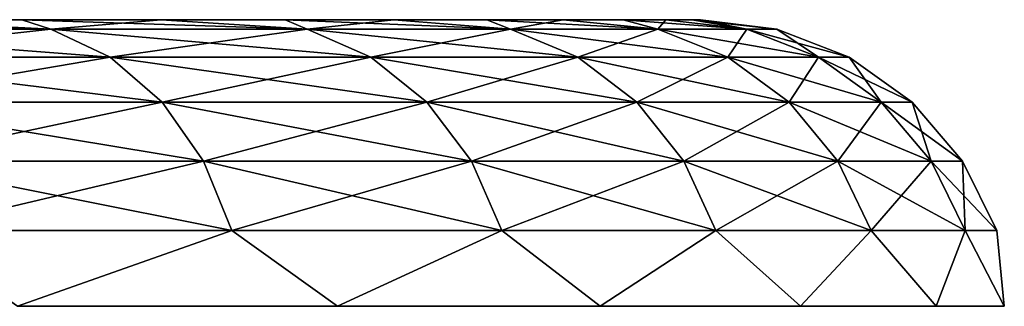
# Model space of a CAD drawing. Header units: millimetres. Extents: x -112 to 112, y -55 to 40.
# Tile 125 of 171: x 2.133 to 2.761, y 34.817 to 35. Entities that reach past the tile are written whole.
import ezdxf

# ---------------------------------------------------------------- set-up
doc = ezdxf.new("R2010")
doc.units = ezdxf.units.MM
doc.header["$LTSCALE"] = 52.148148
doc.layers.add('55', color=7, linetype='CONTINUOUS')
doc.layers.add('57', color=7, linetype='CONTINUOUS')

msp = doc.modelspace()

# ---------------------------------------------------------------- linework, layer by layer
at = {"layer": '55', "linetype": 'Continuous'}
for points in [[(2.03625, 35, 23.31263), (1.92968, 35, 23.44247), (2.15251, 34.99397, 23.23577), (2.03625, 35, 23.31263)], [(2.15251, 34.99397, 23.23577), (1.92968, 35, 23.44247), (1.95772, 34.99397, 23.48439), (2.15251, 34.99397, 23.23577)], [(1.95772, 34.99397, 20.01561), (2.03625, 35, 20.18737), (2.15251, 34.99397, 20.26423), (1.95772, 34.99397, 20.01561)], [(2.1341, 35, 23.1761), (2.03625, 35, 23.31263), (2.15251, 34.99397, 23.23577), (2.1341, 35, 23.1761)], [(2.03625, 35, 20.18737), (2.1341, 35, 20.3239), (2.15251, 34.99397, 20.26423), (2.03625, 35, 20.18737)], [(2.22281, 35, 23.03346), (2.1341, 35, 23.1761), (2.3159, 34.99397, 22.96548), (2.22281, 35, 23.03346)], [(2.3159, 34.99397, 22.96548), (2.1341, 35, 23.1761), (2.15251, 34.99397, 23.23577), (2.3159, 34.99397, 22.96548)], [(2.1341, 35, 20.3239), (2.2228, 35, 20.46654), (2.15251, 34.99397, 20.26423), (2.1341, 35, 20.3239)], [(2.15251, 34.99397, 20.26423), (2.2228, 35, 20.46654), (2.3159, 34.99397, 20.53452), (2.15251, 34.99397, 20.26423)], [(2.2228, 35, 20.46654), (2.30199, 35, 20.61468), (2.3159, 34.99397, 20.53452), (2.2228, 35, 20.46654)], [(2.30199, 35, 22.88532), (2.22281, 35, 23.03346), (2.3159, 34.99397, 22.96548), (2.30199, 35, 22.88532)], [(2.37132, 35, 22.73232), (2.30199, 35, 22.88532), (2.44553, 34.99397, 22.67747), (2.37132, 35, 22.73232)], [(2.44553, 34.99397, 22.67747), (2.30199, 35, 22.88532), (2.3159, 34.99397, 22.96548), (2.44553, 34.99397, 22.67747)], [(2.30199, 35, 20.61468), (2.37132, 35, 20.76768), (2.3159, 34.99397, 20.53452), (2.30199, 35, 20.61468)], [(2.3159, 34.99397, 20.53452), (2.37132, 35, 20.76768), (2.44553, 34.99397, 20.82253), (2.3159, 34.99397, 20.53452)], [(2.4305, 35, 22.57511), (2.37132, 35, 22.73232), (2.44553, 34.99397, 22.67747), (2.4305, 35, 22.57511)], [(2.37132, 35, 20.76768), (2.4305, 35, 20.92489), (2.44553, 34.99397, 20.82253), (2.37132, 35, 20.76768)], [(2.4305, 35, 20.92489), (2.47926, 35, 21.08563), (2.44553, 34.99397, 20.82253), (2.4305, 35, 20.92489)], [(2.47926, 35, 22.41437), (2.4305, 35, 22.57511), (2.53949, 34.99397, 22.37593), (2.47926, 35, 22.41437)], [(2.53949, 34.99397, 22.37593), (2.4305, 35, 22.57511), (2.44553, 34.99397, 22.67747), (2.53949, 34.99397, 22.37593)], [(2.44553, 34.99397, 20.82253), (2.47926, 35, 21.08563), (2.53949, 34.99397, 21.12407), (2.44553, 34.99397, 20.82253)], [(2.47926, 35, 21.08563), (2.51741, 35, 21.24922), (2.53949, 34.99397, 21.12407), (2.47926, 35, 21.08563)], [(2.51741, 35, 22.25078), (2.47926, 35, 22.41437), (2.53949, 34.99397, 22.37593), (2.51741, 35, 22.25078)], [(2.51741, 35, 21.24922), (2.54477, 35, 21.41495), (2.53949, 34.99397, 21.12407), (2.51741, 35, 21.24922)], [(2.54477, 35, 22.08505), (2.51741, 35, 22.25078), (2.59642, 34.99397, 22.06526), (2.54477, 35, 22.08505)], [(2.59642, 34.99397, 22.06526), (2.51741, 35, 22.25078), (2.53949, 34.99397, 22.37593), (2.59642, 34.99397, 22.06526)], [(2.53949, 34.99397, 21.12407), (2.54477, 35, 21.41495), (2.59642, 34.99397, 21.43474), (2.53949, 34.99397, 21.12407)], [(2.54477, 35, 21.41495), (2.56124, 35, 21.58211), (2.59642, 34.99397, 21.43474), (2.54477, 35, 21.41495)], [(2.56124, 35, 21.91788), (2.54477, 35, 22.08505), (2.59642, 34.99397, 22.06526), (2.56124, 35, 21.91788)], [(2.56673, 35, 21.75), (2.56124, 35, 21.91788), (2.61549, 34.99397, 21.75), (2.56673, 35, 21.75)], [(2.61549, 34.99397, 21.75), (2.56124, 35, 21.91788), (2.59642, 34.99397, 22.06526), (2.61549, 34.99397, 21.75)], [(2.56124, 35, 21.58211), (2.56673, 35, 21.75), (2.59642, 34.99397, 21.43474), (2.56124, 35, 21.58211)], [(2.59642, 34.99397, 21.43474), (2.56673, 35, 21.75), (2.61549, 34.99397, 21.75), (2.59642, 34.99397, 21.43474)], [(1.95772, 34.99397, 20.01561), (2.15251, 34.99397, 20.26423), (1.99218, 34.97611, 19.98508), (1.95772, 34.99397, 20.01561)], [(2.15251, 34.99397, 23.23577), (1.95772, 34.99397, 23.48439), (2.19039, 34.97611, 23.26192), (2.15251, 34.99397, 23.23577)], [(2.19039, 34.97611, 23.26192), (1.95772, 34.99397, 23.48439), (1.99218, 34.97611, 23.51492), (2.19039, 34.97611, 23.26192)], [(1.99218, 34.97611, 19.98508), (2.15251, 34.99397, 20.26423), (2.19039, 34.97611, 20.23808), (1.99218, 34.97611, 19.98508)], [(2.3159, 34.99397, 22.96548), (2.15251, 34.99397, 23.23577), (2.35666, 34.97611, 22.98687), (2.3159, 34.99397, 22.96548)], [(2.35666, 34.97611, 22.98687), (2.15251, 34.99397, 23.23577), (2.19039, 34.97611, 23.26192), (2.35666, 34.97611, 22.98687)], [(2.15251, 34.99397, 20.26423), (2.3159, 34.99397, 20.53452), (2.19039, 34.97611, 20.23808), (2.15251, 34.99397, 20.26423)], [(2.19039, 34.97611, 20.23808), (2.3159, 34.99397, 20.53452), (2.35666, 34.97611, 20.51313), (2.19039, 34.97611, 20.23808)], [(2.48857, 34.97611, 22.69379), (2.3159, 34.99397, 22.96548), (2.35666, 34.97611, 22.98687), (2.48857, 34.97611, 22.69379)], [(2.44553, 34.99397, 22.67747), (2.3159, 34.99397, 22.96548), (2.48857, 34.97611, 22.69379), (2.44553, 34.99397, 22.67747)], [(2.3159, 34.99397, 20.53452), (2.44553, 34.99397, 20.82253), (2.35666, 34.97611, 20.51313), (2.3159, 34.99397, 20.53452)], [(2.35666, 34.97611, 20.51313), (2.44553, 34.99397, 20.82253), (2.48857, 34.97611, 20.80621), (2.35666, 34.97611, 20.51313)], [(2.58418, 34.97611, 22.38694), (2.44553, 34.99397, 22.67747), (2.48857, 34.97611, 22.69379), (2.58418, 34.97611, 22.38694)], [(2.44553, 34.99397, 20.82253), (2.53949, 34.99397, 21.12407), (2.48857, 34.97611, 20.80621), (2.44553, 34.99397, 20.82253)], [(2.53949, 34.99397, 22.37593), (2.44553, 34.99397, 22.67747), (2.58418, 34.97611, 22.38694), (2.53949, 34.99397, 22.37593)], [(2.48857, 34.97611, 20.80621), (2.53949, 34.99397, 21.12407), (2.58418, 34.97611, 21.11306), (2.48857, 34.97611, 20.80621)], [(2.53949, 34.99397, 21.12407), (2.59642, 34.99397, 21.43474), (2.58418, 34.97611, 21.11306), (2.53949, 34.99397, 21.12407)], [(2.59642, 34.99397, 22.06526), (2.53949, 34.99397, 22.37593), (2.64212, 34.97611, 22.07081), (2.59642, 34.99397, 22.06526)], [(2.64212, 34.97611, 22.07081), (2.53949, 34.99397, 22.37593), (2.58418, 34.97611, 22.38694), (2.64212, 34.97611, 22.07081)], [(2.58418, 34.97611, 21.11306), (2.59642, 34.99397, 21.43474), (2.64212, 34.97611, 21.42919), (2.58418, 34.97611, 21.11306)], [(2.59642, 34.99397, 21.43474), (2.61549, 34.99397, 21.75), (2.64212, 34.97611, 21.42919), (2.59642, 34.99397, 21.43474)], [(2.61549, 34.99397, 21.75), (2.59642, 34.99397, 22.06526), (2.66152, 34.97611, 21.75), (2.61549, 34.99397, 21.75)], [(2.66152, 34.97611, 21.75), (2.59642, 34.99397, 22.06526), (2.64212, 34.97611, 22.07081), (2.66152, 34.97611, 21.75)], [(2.64212, 34.97611, 21.42919), (2.61549, 34.99397, 21.75), (2.66152, 34.97611, 21.75), (2.64212, 34.97611, 21.42919)], [(1.99218, 34.97611, 19.98508), (2.19039, 34.97611, 20.23808), (2.02231, 34.94752, 19.95839), (1.99218, 34.97611, 19.98508)], [(2.19039, 34.97611, 23.26192), (1.99218, 34.97611, 23.51492), (2.22352, 34.94752, 23.28479), (2.19039, 34.97611, 23.26192)], [(2.22352, 34.94752, 23.28479), (1.99218, 34.97611, 23.51492), (2.02231, 34.94752, 23.54161), (2.22352, 34.94752, 23.28479)], [(2.02231, 34.94752, 19.95839), (2.19039, 34.97611, 20.23808), (2.22352, 34.94752, 20.21521), (2.02231, 34.94752, 19.95839)], [(2.19039, 34.97611, 20.23808), (2.35666, 34.97611, 20.51313), (2.22352, 34.94752, 20.21521), (2.19039, 34.97611, 20.23808)], [(2.35666, 34.97611, 22.98687), (2.19039, 34.97611, 23.26192), (2.39231, 34.94752, 23.00558), (2.35666, 34.97611, 22.98687)], [(2.39231, 34.94752, 23.00558), (2.19039, 34.97611, 23.26192), (2.22352, 34.94752, 23.28479), (2.39231, 34.94752, 23.00558)], [(2.22352, 34.94752, 20.21521), (2.35666, 34.97611, 20.51313), (2.39231, 34.94752, 20.49442), (2.22352, 34.94752, 20.21521)], [(2.35666, 34.97611, 20.51313), (2.48857, 34.97611, 20.80621), (2.39231, 34.94752, 20.49442), (2.35666, 34.97611, 20.51313)], [(2.48857, 34.97611, 22.69379), (2.35666, 34.97611, 22.98687), (2.52621, 34.94752, 22.70806), (2.48857, 34.97611, 22.69379)], [(2.52621, 34.94752, 22.70806), (2.35666, 34.97611, 22.98687), (2.39231, 34.94752, 23.00558), (2.52621, 34.94752, 22.70806)], [(2.39231, 34.94752, 20.49442), (2.48857, 34.97611, 20.80621), (2.52621, 34.94752, 20.79194), (2.39231, 34.94752, 20.49442)], [(2.48857, 34.97611, 20.80621), (2.58418, 34.97611, 21.11306), (2.52621, 34.94752, 20.79194), (2.48857, 34.97611, 20.80621)], [(2.58418, 34.97611, 22.38694), (2.48857, 34.97611, 22.69379), (2.62327, 34.94752, 22.39658), (2.58418, 34.97611, 22.38694)], [(2.62327, 34.94752, 22.39658), (2.48857, 34.97611, 22.69379), (2.52621, 34.94752, 22.70806), (2.62327, 34.94752, 22.39658)], [(2.52621, 34.94752, 20.79194), (2.58418, 34.97611, 21.11306), (2.62327, 34.94752, 21.10342), (2.52621, 34.94752, 20.79194)], [(2.58418, 34.97611, 21.11306), (2.64212, 34.97611, 21.42919), (2.62327, 34.94752, 21.10342), (2.58418, 34.97611, 21.11306)], [(2.64212, 34.97611, 22.07081), (2.58418, 34.97611, 22.38694), (2.68208, 34.94752, 22.07566), (2.64212, 34.97611, 22.07081)], [(2.68208, 34.94752, 22.07566), (2.58418, 34.97611, 22.38694), (2.62327, 34.94752, 22.39658), (2.68208, 34.94752, 22.07566)], [(2.62327, 34.94752, 21.10342), (2.64212, 34.97611, 21.42919), (2.68208, 34.94752, 21.42434), (2.62327, 34.94752, 21.10342)], [(2.64212, 34.97611, 21.42919), (2.66152, 34.97611, 21.75), (2.68208, 34.94752, 21.42434), (2.64212, 34.97611, 21.42919)], [(2.66152, 34.97611, 21.75), (2.64212, 34.97611, 22.07081), (2.70178, 34.94752, 21.75), (2.66152, 34.97611, 21.75)], [(2.70178, 34.94752, 21.75), (2.64212, 34.97611, 22.07081), (2.68208, 34.94752, 22.07566), (2.70178, 34.94752, 21.75)], [(2.68208, 34.94752, 21.42434), (2.66152, 34.97611, 21.75), (2.70178, 34.94752, 21.75), (2.68208, 34.94752, 21.42434)], [(2.02231, 34.94752, 19.95839), (2.22352, 34.94752, 20.21521), (2.04628, 34.90994, 19.93715), (2.02231, 34.94752, 19.95839)], [(2.22352, 34.94752, 23.28479), (2.02231, 34.94752, 23.54161), (2.24988, 34.90994, 23.30298), (2.22352, 34.94752, 23.28479)], [(2.24988, 34.90994, 23.30298), (2.02231, 34.94752, 23.54161), (2.04628, 34.90994, 23.56285), (2.24988, 34.90994, 23.30298)], [(2.04628, 34.90994, 19.93715), (2.22352, 34.94752, 20.21521), (2.24988, 34.90994, 20.19702), (2.04628, 34.90994, 19.93715)], [(2.39231, 34.94752, 23.00558), (2.22352, 34.94752, 23.28479), (2.42066, 34.90994, 23.02046), (2.39231, 34.94752, 23.00558)], [(2.42066, 34.90994, 23.02046), (2.22352, 34.94752, 23.28479), (2.24988, 34.90994, 23.30298), (2.42066, 34.90994, 23.02046)], [(2.22352, 34.94752, 20.21521), (2.39231, 34.94752, 20.49442), (2.24988, 34.90994, 20.19702), (2.22352, 34.94752, 20.21521)], [(2.24988, 34.90994, 20.19702), (2.39231, 34.94752, 20.49442), (2.42066, 34.90994, 20.47954), (2.24988, 34.90994, 20.19702)], [(2.55615, 34.90994, 22.71942), (2.39231, 34.94752, 23.00558), (2.42066, 34.90994, 23.02046), (2.55615, 34.90994, 22.71942)], [(2.39231, 34.94752, 20.49442), (2.52621, 34.94752, 20.79194), (2.42066, 34.90994, 20.47954), (2.39231, 34.94752, 20.49442)], [(2.52621, 34.94752, 22.70806), (2.39231, 34.94752, 23.00558), (2.55615, 34.90994, 22.71942), (2.52621, 34.94752, 22.70806)], [(2.42066, 34.90994, 20.47954), (2.52621, 34.94752, 20.79194), (2.55615, 34.90994, 20.78058), (2.42066, 34.90994, 20.47954)], [(2.65436, 34.90994, 22.40424), (2.52621, 34.94752, 22.70806), (2.55615, 34.90994, 22.71942), (2.65436, 34.90994, 22.40424)], [(2.52621, 34.94752, 20.79194), (2.62327, 34.94752, 21.10342), (2.55615, 34.90994, 20.78058), (2.52621, 34.94752, 20.79194)], [(2.62327, 34.94752, 22.39658), (2.52621, 34.94752, 22.70806), (2.65436, 34.90994, 22.40424), (2.62327, 34.94752, 22.39658)], [(2.55615, 34.90994, 20.78058), (2.62327, 34.94752, 21.10342), (2.65436, 34.90994, 21.09576), (2.55615, 34.90994, 20.78058)], [(2.62327, 34.94752, 21.10342), (2.68208, 34.94752, 21.42434), (2.65436, 34.90994, 21.09576), (2.62327, 34.94752, 21.10342)], [(2.68208, 34.94752, 22.07566), (2.62327, 34.94752, 22.39658), (2.71387, 34.90994, 22.07952), (2.68208, 34.94752, 22.07566)], [(2.71387, 34.90994, 22.07952), (2.62327, 34.94752, 22.39658), (2.65436, 34.90994, 22.40424), (2.71387, 34.90994, 22.07952)], [(2.65436, 34.90994, 21.09576), (2.68208, 34.94752, 21.42434), (2.71387, 34.90994, 21.42048), (2.65436, 34.90994, 21.09576)], [(2.68208, 34.94752, 21.42434), (2.70178, 34.94752, 21.75), (2.71387, 34.90994, 21.42048), (2.68208, 34.94752, 21.42434)], [(2.70178, 34.94752, 21.75), (2.68208, 34.94752, 22.07566), (2.7338, 34.90994, 21.75), (2.70178, 34.94752, 21.75)], [(2.7338, 34.90994, 21.75), (2.68208, 34.94752, 22.07566), (2.71387, 34.90994, 22.07952), (2.7338, 34.90994, 21.75)], [(2.71387, 34.90994, 21.42048), (2.70178, 34.94752, 21.75), (2.7338, 34.90994, 21.75), (2.71387, 34.90994, 21.42048)], [(2.26785, 34.86566, 23.31539), (2.04628, 34.90994, 23.56285), (2.06263, 34.86566, 23.57733), (2.26785, 34.86566, 23.31539)], [(2.24988, 34.90994, 23.30298), (2.04628, 34.90994, 23.56285), (2.26785, 34.86566, 23.31539), (2.24988, 34.90994, 23.30298)], [(2.04628, 34.90994, 19.93715), (2.24988, 34.90994, 20.19702), (2.06263, 34.86566, 19.92267), (2.04628, 34.90994, 19.93715)], [(2.06263, 34.86566, 19.92267), (2.24988, 34.90994, 20.19702), (2.26785, 34.86566, 20.18461), (2.06263, 34.86566, 19.92267)], [(2.44, 34.86566, 23.03061), (2.24988, 34.90994, 23.30298), (2.26785, 34.86566, 23.31539), (2.44, 34.86566, 23.03061)], [(2.42066, 34.90994, 23.02046), (2.24988, 34.90994, 23.30298), (2.44, 34.86566, 23.03061), (2.42066, 34.90994, 23.02046)], [(2.24988, 34.90994, 20.19702), (2.42066, 34.90994, 20.47954), (2.26785, 34.86566, 20.18461), (2.24988, 34.90994, 20.19702)], [(2.26785, 34.86566, 20.18461), (2.42066, 34.90994, 20.47954), (2.44, 34.86566, 20.46939), (2.26785, 34.86566, 20.18461)], [(2.57657, 34.86566, 22.72717), (2.42066, 34.90994, 23.02046), (2.44, 34.86566, 23.03061), (2.57657, 34.86566, 22.72717)], [(2.55615, 34.90994, 22.71942), (2.42066, 34.90994, 23.02046), (2.57657, 34.86566, 22.72717), (2.55615, 34.90994, 22.71942)], [(2.42066, 34.90994, 20.47954), (2.55615, 34.90994, 20.78058), (2.44, 34.86566, 20.46939), (2.42066, 34.90994, 20.47954)], [(2.44, 34.86566, 20.46939), (2.55615, 34.90994, 20.78058), (2.57657, 34.86566, 20.77283), (2.44, 34.86566, 20.46939)], [(2.67557, 34.86566, 22.40947), (2.55615, 34.90994, 22.71942), (2.57657, 34.86566, 22.72717), (2.67557, 34.86566, 22.40947)], [(2.55615, 34.90994, 20.78058), (2.65436, 34.90994, 21.09576), (2.57657, 34.86566, 20.77283), (2.55615, 34.90994, 20.78058)], [(2.65436, 34.90994, 22.40424), (2.55615, 34.90994, 22.71942), (2.67557, 34.86566, 22.40947), (2.65436, 34.90994, 22.40424)], [(2.57657, 34.86566, 20.77283), (2.65436, 34.90994, 21.09576), (2.67557, 34.86566, 21.09053), (2.57657, 34.86566, 20.77283)], [(2.65436, 34.90994, 21.09576), (2.71387, 34.90994, 21.42048), (2.67557, 34.86566, 21.09053), (2.65436, 34.90994, 21.09576)], [(2.71387, 34.90994, 22.07952), (2.65436, 34.90994, 22.40424), (2.73556, 34.86566, 22.08216), (2.71387, 34.90994, 22.07952)], [(2.73556, 34.86566, 22.08216), (2.65436, 34.90994, 22.40424), (2.67557, 34.86566, 22.40947), (2.73556, 34.86566, 22.08216)], [(2.67557, 34.86566, 21.09053), (2.71387, 34.90994, 21.42048), (2.73556, 34.86566, 21.41784), (2.67557, 34.86566, 21.09053)], [(2.71387, 34.90994, 21.42048), (2.7338, 34.90994, 21.75), (2.73556, 34.86566, 21.41784), (2.71387, 34.90994, 21.42048)], [(2.7338, 34.90994, 21.75), (2.71387, 34.90994, 22.07952), (2.75565, 34.86566, 21.75), (2.7338, 34.90994, 21.75)], [(2.75565, 34.86566, 21.75), (2.71387, 34.90994, 22.07952), (2.73556, 34.86566, 22.08216), (2.75565, 34.86566, 21.75)], [(2.73556, 34.86566, 21.41784), (2.7338, 34.90994, 21.75), (2.75565, 34.86566, 21.75), (2.73556, 34.86566, 21.41784)], [(2.06263, 34.86566, 19.92267), (2.26785, 34.86566, 20.18461), (2.13122, 34.81743, 19.9869), (2.06263, 34.86566, 19.92267)], [(2.26785, 34.86566, 23.31539), (2.06263, 34.86566, 23.57733), (2.13122, 34.81743, 23.5131), (2.26785, 34.86566, 23.31539)], [(2.13122, 34.81743, 19.9869), (2.26785, 34.86566, 20.18461), (2.33539, 34.81743, 20.26792), (2.13122, 34.81743, 19.9869)], [(2.33539, 34.81743, 23.23208), (2.26785, 34.86566, 23.31539), (2.13122, 34.81743, 23.5131), (2.33539, 34.81743, 23.23208)], [(2.26785, 34.86566, 20.18461), (2.44, 34.86566, 20.46939), (2.33539, 34.81743, 20.26792), (2.26785, 34.86566, 20.18461)], [(2.44, 34.86566, 23.03061), (2.26785, 34.86566, 23.31539), (2.33539, 34.81743, 23.23208), (2.44, 34.86566, 23.03061)], [(2.33539, 34.81743, 20.26792), (2.44, 34.86566, 20.46939), (2.50273, 34.81743, 20.57231), (2.33539, 34.81743, 20.26792)], [(2.50273, 34.81743, 22.92769), (2.44, 34.86566, 23.03061), (2.33539, 34.81743, 23.23208), (2.50273, 34.81743, 22.92769)], [(2.44, 34.86566, 20.46939), (2.57657, 34.86566, 20.77283), (2.50273, 34.81743, 20.57231), (2.44, 34.86566, 20.46939)], [(2.57657, 34.86566, 22.72717), (2.44, 34.86566, 23.03061), (2.50273, 34.81743, 22.92769), (2.57657, 34.86566, 22.72717)], [(2.50273, 34.81743, 20.57231), (2.57657, 34.86566, 20.77283), (2.6306, 34.81743, 20.89527), (2.50273, 34.81743, 20.57231)], [(2.6306, 34.81743, 22.60473), (2.57657, 34.86566, 22.72717), (2.50273, 34.81743, 22.92769), (2.6306, 34.81743, 22.60473)], [(2.57657, 34.86566, 20.77283), (2.67557, 34.86566, 21.09053), (2.6306, 34.81743, 20.89527), (2.57657, 34.86566, 20.77283)], [(2.67557, 34.86566, 22.40947), (2.57657, 34.86566, 22.72717), (2.6306, 34.81743, 22.60473), (2.67557, 34.86566, 22.40947)], [(2.6306, 34.81743, 20.89527), (2.67557, 34.86566, 21.09053), (2.71698, 34.81743, 21.23171), (2.6306, 34.81743, 20.89527)], [(2.71698, 34.81743, 22.26829), (2.67557, 34.86566, 22.40947), (2.6306, 34.81743, 22.60473), (2.71698, 34.81743, 22.26829)], [(2.67557, 34.86566, 21.09053), (2.73556, 34.86566, 21.41784), (2.71698, 34.81743, 21.23171), (2.67557, 34.86566, 21.09053)], [(2.73556, 34.86566, 22.08216), (2.67557, 34.86566, 22.40947), (2.71698, 34.81743, 22.26829), (2.73556, 34.86566, 22.08216)], [(2.71698, 34.81743, 21.23171), (2.73556, 34.86566, 21.41784), (2.76051, 34.81743, 21.57632), (2.71698, 34.81743, 21.23171)], [(2.76051, 34.81743, 21.92368), (2.73556, 34.86566, 22.08216), (2.71698, 34.81743, 22.26829), (2.76051, 34.81743, 21.92368)], [(2.73556, 34.86566, 21.41784), (2.75565, 34.86566, 21.75), (2.76051, 34.81743, 21.57632), (2.73556, 34.86566, 21.41784)], [(2.75565, 34.86566, 21.75), (2.73556, 34.86566, 22.08216), (2.76051, 34.81743, 21.92368), (2.75565, 34.86566, 21.75)], [(2.76051, 34.81743, 21.57632), (2.75565, 34.86566, 21.75), (2.76051, 34.81743, 21.92368), (2.76051, 34.81743, 21.57632)]]:
    msp.add_3dface(points, dxfattribs=at)
at = {"layer": '57', "linetype": 'Continuous'}
for points in [[(2.03625, 35, -20.18737), (1.92968, 35, -20.05753), (2.15251, 34.99397, -20.26423), (2.03625, 35, -20.18737)], [(2.15251, 34.99397, -20.26423), (1.92968, 35, -20.05753), (1.95772, 34.99397, -20.01561), (2.15251, 34.99397, -20.26423)], [(1.95772, 34.99397, -23.48439), (2.03625, 35, -23.31263), (2.15251, 34.99397, -23.23577), (1.95772, 34.99397, -23.48439)], [(2.1341, 35, -20.3239), (2.03625, 35, -20.18737), (2.15251, 34.99397, -20.26423), (2.1341, 35, -20.3239)], [(2.03625, 35, -23.31263), (2.1341, 35, -23.1761), (2.15251, 34.99397, -23.23577), (2.03625, 35, -23.31263)], [(2.22281, 35, -20.46654), (2.1341, 35, -20.3239), (2.3159, 34.99397, -20.53452), (2.22281, 35, -20.46654)], [(2.3159, 34.99397, -20.53452), (2.1341, 35, -20.3239), (2.15251, 34.99397, -20.26423), (2.3159, 34.99397, -20.53452)], [(2.1341, 35, -23.1761), (2.2228, 35, -23.03346), (2.15251, 34.99397, -23.23577), (2.1341, 35, -23.1761)], [(2.15251, 34.99397, -23.23577), (2.2228, 35, -23.03346), (2.3159, 34.99397, -22.96548), (2.15251, 34.99397, -23.23577)], [(2.2228, 35, -23.03346), (2.30199, 35, -22.88532), (2.3159, 34.99397, -22.96548), (2.2228, 35, -23.03346)], [(2.30199, 35, -20.61468), (2.22281, 35, -20.46654), (2.3159, 34.99397, -20.53452), (2.30199, 35, -20.61468)], [(2.37132, 35, -20.76768), (2.30199, 35, -20.61468), (2.44553, 34.99397, -20.82253), (2.37132, 35, -20.76768)], [(2.44553, 34.99397, -20.82253), (2.30199, 35, -20.61468), (2.3159, 34.99397, -20.53452), (2.44553, 34.99397, -20.82253)], [(2.30199, 35, -22.88532), (2.37132, 35, -22.73232), (2.3159, 34.99397, -22.96548), (2.30199, 35, -22.88532)], [(2.3159, 34.99397, -22.96548), (2.37132, 35, -22.73232), (2.44553, 34.99397, -22.67747), (2.3159, 34.99397, -22.96548)], [(2.4305, 35, -20.92489), (2.37132, 35, -20.76768), (2.44553, 34.99397, -20.82253), (2.4305, 35, -20.92489)], [(2.37132, 35, -22.73232), (2.4305, 35, -22.57511), (2.44553, 34.99397, -22.67747), (2.37132, 35, -22.73232)], [(2.4305, 35, -22.57511), (2.47926, 35, -22.41437), (2.44553, 34.99397, -22.67747), (2.4305, 35, -22.57511)], [(2.47926, 35, -21.08563), (2.4305, 35, -20.92489), (2.53949, 34.99397, -21.12407), (2.47926, 35, -21.08563)], [(2.53949, 34.99397, -21.12407), (2.4305, 35, -20.92489), (2.44553, 34.99397, -20.82253), (2.53949, 34.99397, -21.12407)], [(2.44553, 34.99397, -22.67747), (2.47926, 35, -22.41437), (2.53949, 34.99397, -22.37593), (2.44553, 34.99397, -22.67747)], [(2.47926, 35, -22.41437), (2.51741, 35, -22.25078), (2.53949, 34.99397, -22.37593), (2.47926, 35, -22.41437)], [(2.51741, 35, -21.24922), (2.47926, 35, -21.08563), (2.53949, 34.99397, -21.12407), (2.51741, 35, -21.24922)], [(2.51741, 35, -22.25078), (2.54477, 35, -22.08505), (2.53949, 34.99397, -22.37593), (2.51741, 35, -22.25078)], [(2.54477, 35, -21.41495), (2.51741, 35, -21.24922), (2.59642, 34.99397, -21.43474), (2.54477, 35, -21.41495)], [(2.59642, 34.99397, -21.43474), (2.51741, 35, -21.24922), (2.53949, 34.99397, -21.12407), (2.59642, 34.99397, -21.43474)], [(2.53949, 34.99397, -22.37593), (2.54477, 35, -22.08505), (2.59642, 34.99397, -22.06526), (2.53949, 34.99397, -22.37593)], [(2.54477, 35, -22.08505), (2.56124, 35, -21.91789), (2.59642, 34.99397, -22.06526), (2.54477, 35, -22.08505)], [(2.56124, 35, -21.58212), (2.54477, 35, -21.41495), (2.59642, 34.99397, -21.43474), (2.56124, 35, -21.58212)], [(2.56673, 35, -21.75), (2.56124, 35, -21.58212), (2.61549, 34.99397, -21.75), (2.56673, 35, -21.75)], [(2.61549, 34.99397, -21.75), (2.56124, 35, -21.58212), (2.59642, 34.99397, -21.43474), (2.61549, 34.99397, -21.75)], [(2.56124, 35, -21.91789), (2.56673, 35, -21.75), (2.59642, 34.99397, -22.06526), (2.56124, 35, -21.91789)], [(2.59642, 34.99397, -22.06526), (2.56673, 35, -21.75), (2.61549, 34.99397, -21.75), (2.59642, 34.99397, -22.06526)], [(1.95772, 34.99397, -23.48439), (2.15251, 34.99397, -23.23577), (1.99218, 34.97611, -23.51492), (1.95772, 34.99397, -23.48439)], [(2.19039, 34.97611, -20.23808), (1.95772, 34.99397, -20.01561), (1.99218, 34.97611, -19.98508), (2.19039, 34.97611, -20.23808)], [(2.15251, 34.99397, -20.26423), (1.95772, 34.99397, -20.01561), (2.19039, 34.97611, -20.23808), (2.15251, 34.99397, -20.26423)], [(1.99218, 34.97611, -23.51492), (2.15251, 34.99397, -23.23577), (2.19039, 34.97611, -23.26192), (1.99218, 34.97611, -23.51492)], [(2.15251, 34.99397, -23.23577), (2.3159, 34.99397, -22.96548), (2.19039, 34.97611, -23.26192), (2.15251, 34.99397, -23.23577)], [(2.35666, 34.97611, -20.51313), (2.15251, 34.99397, -20.26423), (2.19039, 34.97611, -20.23808), (2.35666, 34.97611, -20.51313)], [(2.3159, 34.99397, -20.53452), (2.15251, 34.99397, -20.26423), (2.35666, 34.97611, -20.51313), (2.3159, 34.99397, -20.53452)], [(2.19039, 34.97611, -23.26192), (2.3159, 34.99397, -22.96548), (2.35666, 34.97611, -22.98687), (2.19039, 34.97611, -23.26192)], [(2.3159, 34.99397, -22.96548), (2.44553, 34.99397, -22.67747), (2.35666, 34.97611, -22.98687), (2.3159, 34.99397, -22.96548)], [(2.44553, 34.99397, -20.82253), (2.3159, 34.99397, -20.53452), (2.48857, 34.97611, -20.80621), (2.44553, 34.99397, -20.82253)], [(2.48857, 34.97611, -20.80621), (2.3159, 34.99397, -20.53452), (2.35666, 34.97611, -20.51313), (2.48857, 34.97611, -20.80621)], [(2.35666, 34.97611, -22.98687), (2.44553, 34.99397, -22.67747), (2.48857, 34.97611, -22.69379), (2.35666, 34.97611, -22.98687)], [(2.44553, 34.99397, -22.67747), (2.53949, 34.99397, -22.37593), (2.48857, 34.97611, -22.69379), (2.44553, 34.99397, -22.67747)], [(2.53949, 34.99397, -21.12407), (2.44553, 34.99397, -20.82253), (2.58418, 34.97611, -21.11306), (2.53949, 34.99397, -21.12407)], [(2.58418, 34.97611, -21.11306), (2.44553, 34.99397, -20.82253), (2.48857, 34.97611, -20.80621), (2.58418, 34.97611, -21.11306)], [(2.48857, 34.97611, -22.69379), (2.53949, 34.99397, -22.37593), (2.58418, 34.97611, -22.38694), (2.48857, 34.97611, -22.69379)], [(2.53949, 34.99397, -22.37593), (2.59642, 34.99397, -22.06526), (2.58418, 34.97611, -22.38694), (2.53949, 34.99397, -22.37593)], [(2.59642, 34.99397, -21.43474), (2.53949, 34.99397, -21.12407), (2.64212, 34.97611, -21.42919), (2.59642, 34.99397, -21.43474)], [(2.64212, 34.97611, -21.42919), (2.53949, 34.99397, -21.12407), (2.58418, 34.97611, -21.11306), (2.64212, 34.97611, -21.42919)], [(2.58418, 34.97611, -22.38694), (2.59642, 34.99397, -22.06526), (2.64212, 34.97611, -22.07081), (2.58418, 34.97611, -22.38694)], [(2.59642, 34.99397, -22.06526), (2.61549, 34.99397, -21.75), (2.64212, 34.97611, -22.07081), (2.59642, 34.99397, -22.06526)], [(2.61549, 34.99397, -21.75), (2.59642, 34.99397, -21.43474), (2.66152, 34.97611, -21.75), (2.61549, 34.99397, -21.75)], [(2.66152, 34.97611, -21.75), (2.59642, 34.99397, -21.43474), (2.64212, 34.97611, -21.42919), (2.66152, 34.97611, -21.75)], [(2.64212, 34.97611, -22.07081), (2.61549, 34.99397, -21.75), (2.66152, 34.97611, -21.75), (2.64212, 34.97611, -22.07081)], [(2.19039, 34.97611, -20.23808), (1.99218, 34.97611, -19.98508), (2.22352, 34.94752, -20.21521), (2.19039, 34.97611, -20.23808)], [(2.22352, 34.94752, -20.21521), (1.99218, 34.97611, -19.98508), (2.02231, 34.94752, -19.95839), (2.22352, 34.94752, -20.21521)], [(1.99218, 34.97611, -23.51492), (2.19039, 34.97611, -23.26192), (2.02231, 34.94752, -23.54161), (1.99218, 34.97611, -23.51492)], [(2.02231, 34.94752, -23.54161), (2.19039, 34.97611, -23.26192), (2.22352, 34.94752, -23.28479), (2.02231, 34.94752, -23.54161)], [(2.35666, 34.97611, -20.51313), (2.19039, 34.97611, -20.23808), (2.39231, 34.94752, -20.49442), (2.35666, 34.97611, -20.51313)], [(2.39231, 34.94752, -20.49442), (2.19039, 34.97611, -20.23808), (2.22352, 34.94752, -20.21521), (2.39231, 34.94752, -20.49442)], [(2.19039, 34.97611, -23.26192), (2.35666, 34.97611, -22.98687), (2.22352, 34.94752, -23.28479), (2.19039, 34.97611, -23.26192)], [(2.22352, 34.94752, -23.28479), (2.35666, 34.97611, -22.98687), (2.39231, 34.94752, -23.00558), (2.22352, 34.94752, -23.28479)], [(2.52621, 34.94752, -20.79194), (2.35666, 34.97611, -20.51313), (2.39231, 34.94752, -20.49442), (2.52621, 34.94752, -20.79194)], [(2.48857, 34.97611, -20.80621), (2.35666, 34.97611, -20.51313), (2.52621, 34.94752, -20.79194), (2.48857, 34.97611, -20.80621)], [(2.35666, 34.97611, -22.98687), (2.48857, 34.97611, -22.69379), (2.39231, 34.94752, -23.00558), (2.35666, 34.97611, -22.98687)], [(2.39231, 34.94752, -23.00558), (2.48857, 34.97611, -22.69379), (2.52621, 34.94752, -22.70806), (2.39231, 34.94752, -23.00558)], [(2.62327, 34.94752, -21.10342), (2.48857, 34.97611, -20.80621), (2.52621, 34.94752, -20.79194), (2.62327, 34.94752, -21.10342)], [(2.58418, 34.97611, -21.11306), (2.48857, 34.97611, -20.80621), (2.62327, 34.94752, -21.10342), (2.58418, 34.97611, -21.11306)], [(2.48857, 34.97611, -22.69379), (2.58418, 34.97611, -22.38694), (2.52621, 34.94752, -22.70806), (2.48857, 34.97611, -22.69379)], [(2.52621, 34.94752, -22.70806), (2.58418, 34.97611, -22.38694), (2.62327, 34.94752, -22.39658), (2.52621, 34.94752, -22.70806)], [(2.68208, 34.94752, -21.42434), (2.58418, 34.97611, -21.11306), (2.62327, 34.94752, -21.10342), (2.68208, 34.94752, -21.42434)], [(2.64212, 34.97611, -21.42919), (2.58418, 34.97611, -21.11306), (2.68208, 34.94752, -21.42434), (2.64212, 34.97611, -21.42919)], [(2.58418, 34.97611, -22.38694), (2.64212, 34.97611, -22.07081), (2.62327, 34.94752, -22.39658), (2.58418, 34.97611, -22.38694)], [(2.62327, 34.94752, -22.39658), (2.64212, 34.97611, -22.07081), (2.68208, 34.94752, -22.07566), (2.62327, 34.94752, -22.39658)], [(2.70178, 34.94752, -21.75), (2.64212, 34.97611, -21.42919), (2.68208, 34.94752, -21.42434), (2.70178, 34.94752, -21.75)], [(2.66152, 34.97611, -21.75), (2.64212, 34.97611, -21.42919), (2.70178, 34.94752, -21.75), (2.66152, 34.97611, -21.75)], [(2.64212, 34.97611, -22.07081), (2.66152, 34.97611, -21.75), (2.68208, 34.94752, -22.07566), (2.64212, 34.97611, -22.07081)], [(2.68208, 34.94752, -22.07566), (2.66152, 34.97611, -21.75), (2.70178, 34.94752, -21.75), (2.68208, 34.94752, -22.07566)], [(2.24988, 34.90994, -20.19702), (2.02231, 34.94752, -19.95839), (2.04628, 34.90994, -19.93715), (2.24988, 34.90994, -20.19702)], [(2.02231, 34.94752, -23.54161), (2.22352, 34.94752, -23.28479), (2.04628, 34.90994, -23.56285), (2.02231, 34.94752, -23.54161)], [(2.22352, 34.94752, -20.21521), (2.02231, 34.94752, -19.95839), (2.24988, 34.90994, -20.19702), (2.22352, 34.94752, -20.21521)], [(2.04628, 34.90994, -23.56285), (2.22352, 34.94752, -23.28479), (2.24988, 34.90994, -23.30298), (2.04628, 34.90994, -23.56285)], [(2.22352, 34.94752, -23.28479), (2.39231, 34.94752, -23.00558), (2.24988, 34.90994, -23.30298), (2.22352, 34.94752, -23.28479)], [(2.42066, 34.90994, -20.47954), (2.22352, 34.94752, -20.21521), (2.24988, 34.90994, -20.19702), (2.42066, 34.90994, -20.47954)], [(2.39231, 34.94752, -20.49442), (2.22352, 34.94752, -20.21521), (2.42066, 34.90994, -20.47954), (2.39231, 34.94752, -20.49442)], [(2.24988, 34.90994, -23.30298), (2.39231, 34.94752, -23.00558), (2.42066, 34.90994, -23.02046), (2.24988, 34.90994, -23.30298)], [(2.39231, 34.94752, -23.00558), (2.52621, 34.94752, -22.70806), (2.42066, 34.90994, -23.02046), (2.39231, 34.94752, -23.00558)], [(2.55615, 34.90994, -20.78058), (2.39231, 34.94752, -20.49442), (2.42066, 34.90994, -20.47954), (2.55615, 34.90994, -20.78058)], [(2.52621, 34.94752, -20.79194), (2.39231, 34.94752, -20.49442), (2.55615, 34.90994, -20.78058), (2.52621, 34.94752, -20.79194)], [(2.42066, 34.90994, -23.02046), (2.52621, 34.94752, -22.70806), (2.55615, 34.90994, -22.71942), (2.42066, 34.90994, -23.02046)], [(2.52621, 34.94752, -22.70806), (2.62327, 34.94752, -22.39658), (2.55615, 34.90994, -22.71942), (2.52621, 34.94752, -22.70806)], [(2.65436, 34.90994, -21.09576), (2.52621, 34.94752, -20.79194), (2.55615, 34.90994, -20.78058), (2.65436, 34.90994, -21.09576)], [(2.62327, 34.94752, -21.10342), (2.52621, 34.94752, -20.79194), (2.65436, 34.90994, -21.09576), (2.62327, 34.94752, -21.10342)], [(2.55615, 34.90994, -22.71942), (2.62327, 34.94752, -22.39658), (2.65436, 34.90994, -22.40424), (2.55615, 34.90994, -22.71942)], [(2.71387, 34.90994, -21.42048), (2.62327, 34.94752, -21.10342), (2.65436, 34.90994, -21.09576), (2.71387, 34.90994, -21.42048)], [(2.68208, 34.94752, -21.42434), (2.62327, 34.94752, -21.10342), (2.71387, 34.90994, -21.42048), (2.68208, 34.94752, -21.42434)], [(2.62327, 34.94752, -22.39658), (2.68208, 34.94752, -22.07566), (2.65436, 34.90994, -22.40424), (2.62327, 34.94752, -22.39658)], [(2.65436, 34.90994, -22.40424), (2.68208, 34.94752, -22.07566), (2.71387, 34.90994, -22.07952), (2.65436, 34.90994, -22.40424)], [(2.7338, 34.90994, -21.75), (2.68208, 34.94752, -21.42434), (2.71387, 34.90994, -21.42048), (2.7338, 34.90994, -21.75)], [(2.70178, 34.94752, -21.75), (2.68208, 34.94752, -21.42434), (2.7338, 34.90994, -21.75), (2.70178, 34.94752, -21.75)], [(2.68208, 34.94752, -22.07566), (2.70178, 34.94752, -21.75), (2.71387, 34.90994, -22.07952), (2.68208, 34.94752, -22.07566)], [(2.71387, 34.90994, -22.07952), (2.70178, 34.94752, -21.75), (2.7338, 34.90994, -21.75), (2.71387, 34.90994, -22.07952)], [(2.26785, 34.86566, -20.18461), (2.04628, 34.90994, -19.93715), (2.06263, 34.86566, -19.92267), (2.26785, 34.86566, -20.18461)], [(2.24988, 34.90994, -20.19702), (2.04628, 34.90994, -19.93715), (2.26785, 34.86566, -20.18461), (2.24988, 34.90994, -20.19702)], [(2.04628, 34.90994, -23.56285), (2.24988, 34.90994, -23.30298), (2.06263, 34.86566, -23.57733), (2.04628, 34.90994, -23.56285)], [(2.06263, 34.86566, -23.57733), (2.24988, 34.90994, -23.30298), (2.26785, 34.86566, -23.31539), (2.06263, 34.86566, -23.57733)], [(2.44, 34.86566, -20.46939), (2.24988, 34.90994, -20.19702), (2.26785, 34.86566, -20.18461), (2.44, 34.86566, -20.46939)], [(2.42066, 34.90994, -20.47954), (2.24988, 34.90994, -20.19702), (2.44, 34.86566, -20.46939), (2.42066, 34.90994, -20.47954)], [(2.24988, 34.90994, -23.30298), (2.42066, 34.90994, -23.02046), (2.26785, 34.86566, -23.31539), (2.24988, 34.90994, -23.30298)], [(2.26785, 34.86566, -23.31539), (2.42066, 34.90994, -23.02046), (2.44, 34.86566, -23.03061), (2.26785, 34.86566, -23.31539)], [(2.57657, 34.86566, -20.77283), (2.42066, 34.90994, -20.47954), (2.44, 34.86566, -20.46939), (2.57657, 34.86566, -20.77283)], [(2.55615, 34.90994, -20.78058), (2.42066, 34.90994, -20.47954), (2.57657, 34.86566, -20.77283), (2.55615, 34.90994, -20.78058)], [(2.42066, 34.90994, -23.02046), (2.55615, 34.90994, -22.71942), (2.44, 34.86566, -23.03061), (2.42066, 34.90994, -23.02046)], [(2.44, 34.86566, -23.03061), (2.55615, 34.90994, -22.71942), (2.57657, 34.86566, -22.72717), (2.44, 34.86566, -23.03061)], [(2.67557, 34.86566, -21.09053), (2.55615, 34.90994, -20.78058), (2.57657, 34.86566, -20.77283), (2.67557, 34.86566, -21.09053)], [(2.65436, 34.90994, -21.09576), (2.55615, 34.90994, -20.78058), (2.67557, 34.86566, -21.09053), (2.65436, 34.90994, -21.09576)], [(2.55615, 34.90994, -22.71942), (2.65436, 34.90994, -22.40424), (2.57657, 34.86566, -22.72717), (2.55615, 34.90994, -22.71942)], [(2.57657, 34.86566, -22.72717), (2.65436, 34.90994, -22.40424), (2.67557, 34.86566, -22.40947), (2.57657, 34.86566, -22.72717)], [(2.73556, 34.86566, -21.41784), (2.65436, 34.90994, -21.09576), (2.67557, 34.86566, -21.09053), (2.73556, 34.86566, -21.41784)], [(2.71387, 34.90994, -21.42048), (2.65436, 34.90994, -21.09576), (2.73556, 34.86566, -21.41784), (2.71387, 34.90994, -21.42048)], [(2.65436, 34.90994, -22.40424), (2.71387, 34.90994, -22.07952), (2.67557, 34.86566, -22.40947), (2.65436, 34.90994, -22.40424)], [(2.67557, 34.86566, -22.40947), (2.71387, 34.90994, -22.07952), (2.73556, 34.86566, -22.08216), (2.67557, 34.86566, -22.40947)], [(2.75565, 34.86566, -21.75), (2.71387, 34.90994, -21.42048), (2.73556, 34.86566, -21.41784), (2.75565, 34.86566, -21.75)], [(2.7338, 34.90994, -21.75), (2.71387, 34.90994, -21.42048), (2.75565, 34.86566, -21.75), (2.7338, 34.90994, -21.75)], [(2.71387, 34.90994, -22.07952), (2.7338, 34.90994, -21.75), (2.73556, 34.86566, -22.08216), (2.71387, 34.90994, -22.07952)], [(2.73556, 34.86566, -22.08216), (2.7338, 34.90994, -21.75), (2.75565, 34.86566, -21.75), (2.73556, 34.86566, -22.08216)], [(2.06263, 34.86566, -23.57733), (2.26785, 34.86566, -23.31539), (2.13122, 34.81743, -23.5131), (2.06263, 34.86566, -23.57733)], [(2.26785, 34.86566, -20.18461), (2.06263, 34.86566, -19.92267), (2.13122, 34.81743, -19.9869), (2.26785, 34.86566, -20.18461)], [(2.13122, 34.81743, -23.5131), (2.26785, 34.86566, -23.31539), (2.33539, 34.81743, -23.23208), (2.13122, 34.81743, -23.5131)], [(2.33539, 34.81743, -20.26792), (2.26785, 34.86566, -20.18461), (2.13122, 34.81743, -19.9869), (2.33539, 34.81743, -20.26792)], [(2.26785, 34.86566, -23.31539), (2.44, 34.86566, -23.03061), (2.33539, 34.81743, -23.23208), (2.26785, 34.86566, -23.31539)], [(2.44, 34.86566, -20.46939), (2.26785, 34.86566, -20.18461), (2.33539, 34.81743, -20.26792), (2.44, 34.86566, -20.46939)], [(2.33539, 34.81743, -23.23208), (2.44, 34.86566, -23.03061), (2.50273, 34.81743, -22.92769), (2.33539, 34.81743, -23.23208)], [(2.50273, 34.81743, -20.57231), (2.44, 34.86566, -20.46939), (2.33539, 34.81743, -20.26792), (2.50273, 34.81743, -20.57231)], [(2.44, 34.86566, -23.03061), (2.57657, 34.86566, -22.72717), (2.50273, 34.81743, -22.92769), (2.44, 34.86566, -23.03061)], [(2.57657, 34.86566, -20.77283), (2.44, 34.86566, -20.46939), (2.50273, 34.81743, -20.57231), (2.57657, 34.86566, -20.77283)], [(2.50273, 34.81743, -22.92769), (2.57657, 34.86566, -22.72717), (2.6306, 34.81743, -22.60473), (2.50273, 34.81743, -22.92769)], [(2.6306, 34.81743, -20.89527), (2.57657, 34.86566, -20.77283), (2.50273, 34.81743, -20.57231), (2.6306, 34.81743, -20.89527)], [(2.67557, 34.86566, -21.09053), (2.57657, 34.86566, -20.77283), (2.6306, 34.81743, -20.89527), (2.67557, 34.86566, -21.09053)], [(2.57657, 34.86566, -22.72717), (2.67557, 34.86566, -22.40947), (2.6306, 34.81743, -22.60473), (2.57657, 34.86566, -22.72717)], [(2.71698, 34.81743, -21.23171), (2.67557, 34.86566, -21.09053), (2.6306, 34.81743, -20.89527), (2.71698, 34.81743, -21.23171)], [(2.6306, 34.81743, -22.60473), (2.67557, 34.86566, -22.40947), (2.71698, 34.81743, -22.26829), (2.6306, 34.81743, -22.60473)], [(2.73556, 34.86566, -21.41784), (2.67557, 34.86566, -21.09053), (2.71698, 34.81743, -21.23171), (2.73556, 34.86566, -21.41784)], [(2.67557, 34.86566, -22.40947), (2.73556, 34.86566, -22.08216), (2.71698, 34.81743, -22.26829), (2.67557, 34.86566, -22.40947)], [(2.76051, 34.81743, -21.57632), (2.73556, 34.86566, -21.41784), (2.71698, 34.81743, -21.23171), (2.76051, 34.81743, -21.57632)], [(2.71698, 34.81743, -22.26829), (2.73556, 34.86566, -22.08216), (2.76051, 34.81743, -21.92368), (2.71698, 34.81743, -22.26829)], [(2.75565, 34.86566, -21.75), (2.73556, 34.86566, -21.41784), (2.76051, 34.81743, -21.57632), (2.75565, 34.86566, -21.75)], [(2.73556, 34.86566, -22.08216), (2.75565, 34.86566, -21.75), (2.76051, 34.81743, -21.92368), (2.73556, 34.86566, -22.08216)], [(2.76051, 34.81743, -21.92368), (2.75565, 34.86566, -21.75), (2.76051, 34.81743, -21.57632), (2.76051, 34.81743, -21.92368)]]:
    msp.add_3dface(points, dxfattribs=at)

doc.saveas('drawing.dxf')
